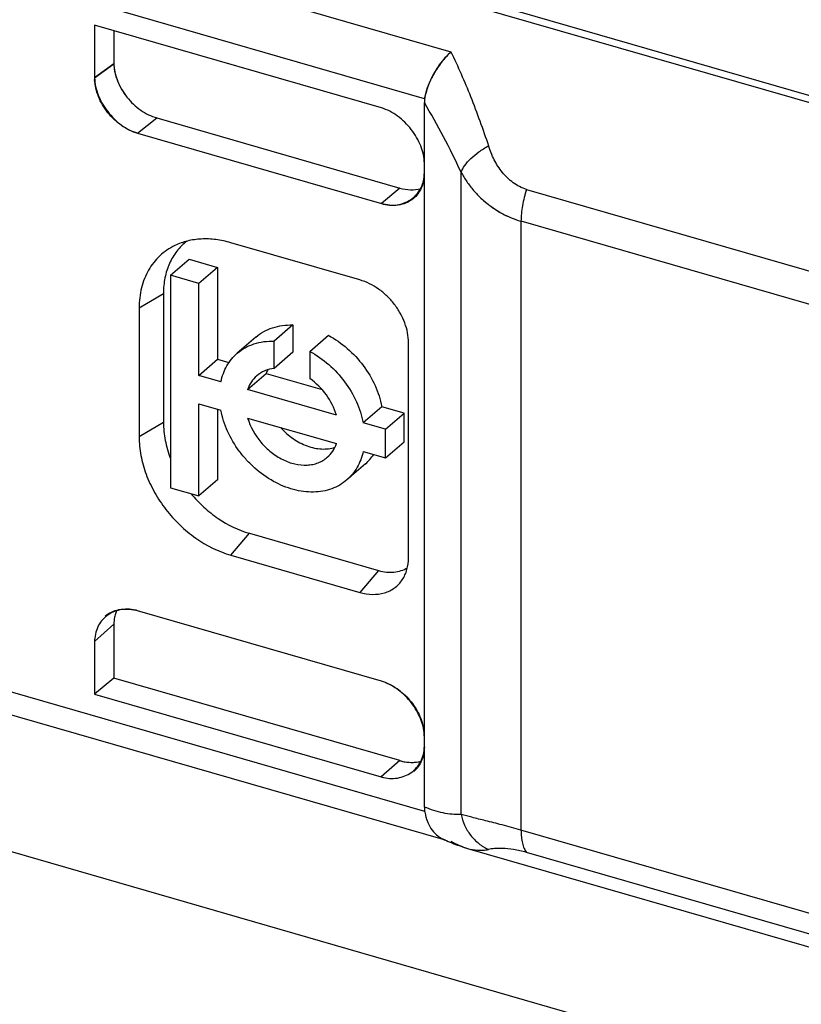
# Model space of a CAD drawing. Header units: millimetres. Extents: x 0 to 210, y 0 to 297.
# Tile 30 of 49: x 132.629 to 133.153, y 212.927 to 213.587. Entities that reach past the tile are written whole.
import ezdxf

# ---------------------------------------------------------------- set-up
doc = ezdxf.new("R2010")
doc.units = ezdxf.units.MM
doc.header["$LTSCALE"] = 19.36
doc.layers.get('0').update_dxf_attribs({"linetype": 'CONTINUOUS'})

msp = doc.modelspace()

# ---------------------------------------------------------------- linework, layer by layer
at = {"color": 7, "linetype": 'Continuous'}
for p, q in [((54.83983, 235.48313), (134.65531, 212.44238)), ((132.69176, 213.55785), (132.67888, 213.54843)), ((132.67888, 213.54843), (132.69176, 213.55783)), ((132.94443, 213.46247), (132.94426, 213.4626)), ((132.87421, 213.14254), (132.87133, 213.14354)), ((132.88378, 213.09018), (132.88383, 213.09016)), ((132.88378, 213.09018), (132.88383, 213.09016))]:
    msp.add_line(p, q, dxfattribs=at)
at = {"color": 9, "linetype": 'Continuous'}
for p, q in [((133.28191, 213.49617), (131.86914, 213.90401)), ((131.87278, 213.90792), (133.28555, 213.50009)), ((131.83081, 213.87974), (132.91804, 213.56588)), ((132.9004, 213.53442), (131.82155, 213.84586)), ((132.70776, 213.51122), (132.72064, 213.52155)), ((132.92481, 213.05412), (132.92481, 213.48512)), ((132.88383, 213.47445), (132.87133, 213.464)), ((132.96878, 213.47351), (133.20546, 213.40519)), ((132.96507, 213.45217), (132.96507, 213.04351)), ((133.20176, 213.38384), (132.96509, 213.45216)), ((132.70875, 213.394), (132.72506, 213.40373)), ((131.82155, 213.36777), (132.9004, 213.05633)), ((132.72506, 213.31713), (132.70875, 213.3074)), ((132.7703, 213.22809), (132.7828, 213.24273)), ((132.8694, 213.21773), (132.8569, 213.20309)), ((132.88379, 213.09017), (132.87131, 213.07929)), ((133.20176, 212.97519), (132.96507, 213.04351)), ((133.20546, 212.96025), (132.96879, 213.02857))]:
    msp.add_line(p, q, dxfattribs=at)
at = {"color": 6, "linetype": 'Continuous'}
for p, q in [((132.87133, 213.52828), (132.67888, 213.58383)), ((132.67888, 213.58383), (132.67888, 213.54843)), ((132.69176, 213.58011), (132.69176, 213.55785)), ((132.9004, 213.53442), (132.9002, 213.53182)), ((132.9002, 213.05905), (132.9002, 213.53182)), ((132.72064, 213.52155), (132.88383, 213.47445)), ((132.70776, 213.51122), (132.87133, 213.464)), ((132.8569, 213.41279), (132.7703, 213.43778)), ((132.72976, 213.41594), (132.74226, 213.42676)), ((132.74226, 213.42676), (132.76139, 213.42124)), ((132.76139, 213.42124), (132.74889, 213.41042)), ((132.76139, 213.42124), (132.76139, 213.3595)), ((132.74889, 213.41042), (132.72976, 213.41594)), ((132.72976, 213.41594), (132.72976, 213.27334)), ((132.74889, 213.34868), (132.74889, 213.41042)), ((132.72506, 213.40373), (132.72506, 213.31713)), ((132.70875, 213.394), (132.70875, 213.3074)), ((132.81196, 213.38254), (132.79946, 213.37171)), ((132.81196, 213.38254), (132.81196, 213.36428)), ((132.7871, 213.37439), (132.7746, 213.36356)), ((132.82335, 213.36482), (132.83585, 213.37564)), ((132.79946, 213.35345), (132.79946, 213.37171)), ((132.88958, 213.22634), (132.88958, 213.37067)), ((132.81196, 213.36428), (132.79946, 213.35345)), ((132.82335, 213.36482), (132.82335, 213.34656)), ((132.74889, 213.34868), (132.76139, 213.3595)), ((132.76139, 213.3595), (132.76904, 213.35729)), ((131.82897, 213.35018), (132.91408, 213.03693)), ((132.76367, 213.34441), (132.74889, 213.34868)), ((132.78159, 213.33924), (132.79409, 213.35006)), ((132.79409, 213.35006), (132.83151, 213.33926)), ((132.84121, 213.32203), (132.78159, 213.33924)), ((132.74889, 213.32955), (132.76367, 213.32529)), ((132.74889, 213.26782), (132.74889, 213.32955)), ((132.76139, 213.32594), (132.76139, 213.27864)), ((132.87164, 213.32768), (132.85914, 213.31685)), ((132.8866, 213.32336), (132.87164, 213.32768)), ((132.8741, 213.31253), (132.8866, 213.32336)), ((132.8866, 213.30423), (132.8866, 213.32336)), ((132.78159, 213.32011), (132.84121, 213.3029)), ((132.8741, 213.31253), (132.85914, 213.31685)), ((132.8741, 213.29341), (132.8741, 213.31253)), ((132.8741, 213.29341), (132.8866, 213.30423)), ((132.85914, 213.29773), (132.8741, 213.29341)), ((132.8607, 213.2894), (132.8482, 213.27857)), ((132.76139, 213.27864), (132.74889, 213.26782)), ((132.72976, 213.27334), (132.74889, 213.26782)), ((132.7828, 213.24273), (132.8694, 213.21773)), ((132.7703, 213.22809), (132.8569, 213.20309)), ((132.87133, 213.14354), (132.70776, 213.19076)), ((132.69176, 213.18167), (132.67888, 213.17021)), ((132.69176, 213.18167), (132.69176, 213.14561)), ((132.67888, 213.17021), (132.67888, 213.13482)), ((132.69176, 213.14561), (132.67888, 213.13482)), ((132.88378, 213.09018), (132.69176, 213.14561)), ((132.67888, 213.13482), (132.8713, 213.07927)), ((132.92917, 213.03131), (133.23647, 212.9426))]:
    msp.add_line(p, q, dxfattribs=at)
msp.add_lwpolyline([(132.91265, 213.03759), (132.91375, 213.03708), (132.91503, 213.03651), (132.91629, 213.03595), (132.91754, 213.03542), (132.91877, 213.03492), (132.91999, 213.03443), (132.9212, 213.03397), (132.92239, 213.03353), (132.92356, 213.03311), (132.92473, 213.0327), (132.92588, 213.03232), (132.92702, 213.03196), (132.92814, 213.03161), (132.92916, 213.03131)], dxfattribs=at)
at = {"color": 7, "linetype": 'Continuous'}
for centre, radius, start, end in [((132.70821, 213.54852), 0.02932, 180.16516, 181.45033), ((132.70865, 213.54853), 0.02976, 181.44876, 182.0842), ((132.70889, 213.54854), 0.03001, 182.08387, 182.472), ((132.93667, 213.52841), 0.03677, 170.10759, 170.59437), ((132.93729, 213.52831), 0.0374, 169.62498, 170.10761), ((132.72979, 213.55325), 0.03299, 252.09077, 253.8938), ((132.87118, 213.4911), 0.02901, 359.95845, 0.50237), ((132.87169, 213.48464), 0.02851, 357.2692, 359.79866), ((132.87564, 213.48453), 0.02455, 357.0686, 0.00541), ((133.04131, 213.44944), 0.07643, 161.6389, 165.31063), ((132.98556, 213.51771), 0.06888, 223.90752, 224.40547), ((132.98481, 213.51694), 0.06781, 224.37885, 233.26512), ((133.04113, 213.44949), 0.07624, 165.3092, 165.59216), ((132.98474, 213.51672), 0.06758, 233.38323, 233.70569), ((132.98442, 213.51643), 0.06716, 233.45035, 233.77486), ((132.98385, 213.51557), 0.06613, 233.73193, 246.99073), ((132.98324, 213.51413), 0.06457, 246.98948, 253.65607), ((132.98297, 213.51409), 0.06443, 247.19647, 253.86814), ((132.71291, 213.18233), 0.02108, 156.48392, 164.59715), ((132.71419, 213.18228), 0.02233, 157.78328, 165.23199), ((132.69897, 213.16001), 0.03198, 75.8708, 76.26233), ((132.69883, 213.15947), 0.03254, 74.06599, 75.86667), ((132.70356, 213.17021), 0.02467, 177.82499, 179.9976), ((132.70799, 213.17013), 0.02911, 179.19081, 179.83832), ((132.70742, 213.17014), 0.02854, 177.97892, 178.53868), ((132.70769, 213.17014), 0.02881, 178.53885, 179.19082), ((132.86171, 213.11111), 0.03383, 68.31581, 73.47644), ((132.87019, 213.10619), 0.03001, 2.78474, 3.20877), ((132.87087, 213.10622), 0.02932, 0.21914, 2.79292), ((132.87148, 213.09977), 0.02871, 359.49417, 0.04239), ((132.89264, 213.12067), 0.03176, 253.89888, 255.6437), ((132.89244, 213.11992), 0.03098, 255.65167, 256.27002), ((132.88032, 213.11056), 0.03256, 253.97887, 254.58007), ((132.88025, 213.11032), 0.03231, 254.58021, 255.06427)]:
    msp.add_arc(centre, radius, start, end, dxfattribs=at)
at = {"color": 9, "linetype": 'Continuous'}
msp.add_arc((132.4646, 213.27236), 0.50701, 24.81182, 30.77985, dxfattribs=at)
at = {"color": 6, "linetype": 'Continuous'}
for centre, radius, start, end in [((132.81595, 213.34236), 0.02317, 154.02876, 160.5848), ((132.83961, 213.31369), 0.03218, 310.96755, 325.93104), ((132.91832, 213.05905), 0.01812, 180.01132, 188.63639)]:
    msp.add_arc(centre, radius, start, end, dxfattribs=at)
at = {"color": 7, "linetype": 'Continuous'}
for points, knots in [([(132.91804, 213.56588), (132.91577, 213.56373), (132.91155, 213.55901), (132.90635, 213.55117), (132.90246, 213.54293), (132.90086, 213.53721), (132.9004, 213.53442)], [0, 0, 0, 0, 0.256015, 0.516371, 0.768754, 1, 1, 1, 1]), ([(132.90293, 213.54346), (132.90373, 213.54554), (132.90562, 213.54967), (132.90913, 213.55554), (132.91326, 213.56102), (132.9164, 213.56434), (132.91804, 213.56588)], [0, 0, 0, 0, 0.24559, 0.498504, 0.752027, 1, 1, 1, 1]), ([(132.69176, 213.55783), (132.6918, 213.55689), (132.69194, 213.55497), (132.6926, 213.5511), (132.6941, 213.54623), (132.69684, 213.54063), (132.70044, 213.53538), (132.70476, 213.53068), (132.70966, 213.52669), (132.71497, 213.52356), (132.71875, 213.5221), (132.72064, 213.52155)], [0, 0, 0, 0, 0.0577, 0.116925, 0.239441, 0.366349, 0.49586, 0.62597, 0.754608, 0.879805, 1, 1, 1, 1]), ([(132.69178, 213.55784), (132.69189, 213.55423), (132.6935, 213.54676), (132.69714, 213.5401), (132.69942, 213.53697)], [0, 0, 0, 0, 0.482936, 1, 1, 1, 1]), ([(132.67888, 213.54843), (132.67889, 213.54448), (132.68032, 213.5384), (132.68394, 213.53103), (132.68755, 213.52569), (132.69185, 213.52085), (132.69821, 213.51537), (132.70384, 213.51235), (132.70776, 213.51122)], [0, 0, 0, 0, 0.23796, 0.365032, 0.494637, 0.624963, 0.754166, 1, 1, 1, 1]), ([(132.70776, 213.51122), (132.70393, 213.51231), (132.69835, 213.51508), (132.69196, 213.52026), (132.68765, 213.52493), (132.68407, 213.53015), (132.6805, 213.53741), (132.67908, 213.54335), (132.67891, 213.54724)], [0, 0, 0, 0, 0.245029, 0.373754, 0.503999, 0.633721, 0.760895, 1, 1, 1, 1]), ([(132.90051, 213.53504), (132.90063, 213.53573), (132.90124, 213.53859), (132.90213, 213.54138), (132.90293, 213.54346)], [0, 0, 0, 0, 0.238664, 1, 1, 1, 1]), ([(132.9002, 213.49108), (132.9002, 213.49502), (132.89877, 213.5011), (132.89514, 213.50847), (132.89154, 213.51381), (132.88724, 213.51865), (132.88088, 213.52412), (132.87525, 213.52715), (132.87133, 213.52828)], [0, 0, 0, 0, 0.237956, 0.365029, 0.494636, 0.624962, 0.754167, 1, 1, 1, 1]), ([(132.87133, 213.464), (132.87309, 213.46349), (132.87663, 213.46284), (132.88189, 213.463), (132.88675, 213.46426), (132.89106, 213.46649), (132.89472, 213.46961), (132.89759, 213.47353), (132.89953, 213.47817), (132.90007, 213.48154), (132.90016, 213.48328)], [0, 0, 0, 0, 0.137442, 0.266996, 0.390289, 0.509611, 0.627511, 0.746699, 0.869993, 1, 1, 1, 1]), ([(132.90016, 213.48328), (132.90009, 213.48169), (132.89967, 213.4786), (132.89821, 213.47425), (132.89594, 213.47044), (132.89394, 213.46832), (132.89284, 213.46741)], [0, 0, 0, 0, 0.265, 0.517892, 0.761482, 1, 1, 1, 1]), ([(132.92481, 213.48512), (132.92599, 213.48296), (132.92858, 213.47872), (132.93314, 213.4728), (132.93836, 213.46736), (132.94223, 213.46411), (132.94426, 213.4626)], [0, 0, 0, 0, 0.24704, 0.495737, 0.746608, 1, 1, 1, 1]), ([(132.96878, 213.47351), (132.9676, 213.46996), (132.96622, 213.46456), (132.96525, 213.45738), (132.96507, 213.45389), (132.96507, 213.45219)], [0, 0, 0, 0, 0.517088, 0.765673, 1, 1, 1, 1]), ([(132.89284, 213.46741), (132.89139, 213.4662), (132.88811, 213.46421), (132.88258, 213.46276), (132.87687, 213.46271), (132.87314, 213.46346), (132.87133, 213.464)], [0, 0, 0, 0, 0.249734, 0.499635, 0.74974, 1, 1, 1, 1]), ([(132.94473, 213.46225), (132.94575, 213.4615), (132.94994, 213.4586), (132.95447, 213.45618), (132.958, 213.4547)], [0, 0, 0, 0, 0.24742, 1, 1, 1, 1]), ([(132.70776, 213.19076), (132.70599, 213.19127), (132.70242, 213.19193), (132.69713, 213.19175), (132.69224, 213.19046), (132.6879, 213.18819), (132.68424, 213.18502), (132.68138, 213.18103), (132.67948, 213.17633), (132.67897, 213.17291), (132.6789, 213.17115)], [0, 0, 0, 0, 0.137339, 0.266744, 0.389877, 0.509064, 0.626898, 0.746133, 0.869628, 1, 1, 1, 1]), ([(132.68597, 213.18712), (132.68726, 213.18823), (132.6902, 213.19012), (132.69529, 213.19174), (132.70087, 213.19211), (132.70466, 213.19154), (132.70656, 213.19107)], [0, 0, 0, 0, 0.234048, 0.475474, 0.729864, 1, 1, 1, 1]), ([(132.6926, 213.18797), (132.69247, 213.18747), (132.69199, 213.1854), (132.69178, 213.18328), (132.69176, 213.18167)], [0, 0, 0, 0, 0.244138, 1, 1, 1, 1]), ([(132.9002, 213.10634), (132.9002, 213.11002), (132.89895, 213.11569), (132.89573, 213.12264), (132.89252, 213.12773), (132.88867, 213.13241), (132.88291, 213.13787), (132.87781, 213.14109), (132.87421, 213.14254)], [0, 0, 0, 0, 0.23648, 0.362519, 0.491252, 0.621084, 0.750438, 1, 1, 1, 1]), ([(132.87421, 213.14254), (132.8777, 213.14116), (132.8844, 213.1372), (132.89119, 213.13023), (132.89545, 213.1237), (132.89865, 213.11695), (132.89995, 213.11147), (132.90015, 213.10787)], [0, 0, 0, 0, 0.248199, 0.506682, 0.635639, 0.761883, 1, 1, 1, 1]), ([(132.87133, 213.07926), (132.87314, 213.07874), (132.87678, 213.07808), (132.88218, 213.0783), (132.88715, 213.07966), (132.89153, 213.08206), (132.8952, 213.08538), (132.89802, 213.08955), (132.89981, 213.09445), (132.9002, 213.09798), (132.9002, 213.0998)], [0, 0, 0, 0, 0.137015, 0.265971, 0.388626, 0.507423, 0.625073, 0.74446, 0.868559, 1, 1, 1, 1]), ([(132.90019, 213.09952), (132.90018, 213.09788), (132.89988, 213.09468), (132.89852, 213.09015), (132.89632, 213.08616), (132.89431, 213.08395), (132.89321, 213.08298)], [0, 0, 0, 0, 0.265952, 0.519098, 0.762286, 1, 1, 1, 1]), ([(132.88383, 213.09016), (132.88619, 213.08948), (132.8909, 213.08867), (132.89569, 213.08917), (132.89789, 213.08976)], [0, 0, 0, 0, 0.518244, 1, 1, 1, 1]), ([(132.88509, 213.08983), (132.88725, 213.0893), (132.89158, 213.08872), (132.89592, 213.08928), (132.89793, 213.08984)], [0, 0, 0, 0, 0.516857, 1, 1, 1, 1])]:
    msp.add_open_spline(points, degree=3, knots=knots, dxfattribs=at)
at = {"color": 9, "linetype": 'Continuous'}
for points, knots in [([(132.91804, 213.56588), (132.92281, 213.55608), (132.93179, 213.53526), (132.93947, 213.51395), (132.94324, 213.50283)], [0, 0, 0, 0, 0.481427, 1, 1, 1, 1]), ([(132.92481, 213.48513), (132.92543, 213.48671), (132.92737, 213.48998), (132.93149, 213.49451), (132.93688, 213.49893), (132.94102, 213.50157), (132.94324, 213.50283)], [0, 0, 0, 0, 0.196889, 0.433877, 0.705057, 1, 1, 1, 1]), ([(132.96878, 213.47351), (132.96719, 213.47401), (132.96407, 213.47527), (132.95978, 213.47792), (132.95592, 213.48117), (132.95138, 213.48615), (132.94682, 213.49332), (132.94427, 213.49961), (132.94324, 213.50283)], [0, 0, 0, 0, 0.124413, 0.248665, 0.373158, 0.498053, 0.74862, 1, 1, 1, 1]), ([(132.92481, 213.05412), (132.92079, 213.05385), (132.91455, 213.05444), (132.90641, 213.05663), (132.90227, 213.05818), (132.9002, 213.05905)], [0, 0, 0, 0, 0.477705, 0.732687, 1, 1, 1, 1]), ([(132.96507, 213.04351), (132.96084, 213.04473), (132.95293, 213.04694), (132.9419, 213.04974), (132.93268, 213.05195), (132.9272, 213.05339), (132.92481, 213.05412)], [0, 0, 0, 0, 0.317187, 0.592041, 0.81973, 1, 1, 1, 1]), ([(132.92481, 213.05412), (132.92534, 213.05163), (132.92697, 213.04668), (132.93033, 213.04107), (132.93378, 213.0371), (132.93761, 213.03364), (132.94093, 213.03161), (132.94324, 213.03057)], [0, 0, 0, 0, 0.246348, 0.5005, 0.628117, 0.754575, 1, 1, 1, 1]), ([(132.96507, 213.04351), (132.96507, 213.04195), (132.96521, 213.039), (132.96589, 213.03487), (132.96702, 213.03138), (132.96814, 213.0294), (132.96878, 213.02858)], [0, 0, 0, 0, 0.299442, 0.567195, 0.800467, 1, 1, 1, 1]), ([(132.91821, 213.03602), (132.92002, 213.03502), (132.92358, 213.03323), (132.92732, 213.03184), (132.92916, 213.03131)], [0, 0, 0, 0, 0.520152, 1, 1, 1, 1]), ([(132.92917, 213.03131), (132.93144, 213.03066), (132.93497, 213.02998), (132.93972, 213.02999), (132.94208, 213.03032), (132.94324, 213.03057)], [0, 0, 0, 0, 0.499696, 0.74986, 1, 1, 1, 1]), ([(132.96879, 213.02857), (132.96588, 213.02939), (132.96056, 213.03059), (132.95329, 213.03135), (132.94829, 213.0313), (132.94513, 213.03095), (132.94382, 213.03071), (132.94324, 213.03057)], [0, 0, 0, 0, 0.350814, 0.63149, 0.845996, 0.930304, 1, 1, 1, 1])]:
    msp.add_open_spline(points, degree=3, knots=knots, dxfattribs=at)
at = {"color": 6, "linetype": 'Continuous'}
for points, knots in [([(132.88383, 213.47445), (132.88614, 213.47378), (132.89076, 213.47298), (132.89545, 213.47342), (132.89762, 213.47397)], [0, 0, 0, 0, 0.517886, 1, 1, 1, 1]), ([(132.7703, 213.43778), (132.76701, 213.43873), (132.76044, 213.44012), (132.75061, 213.44053), (132.74128, 213.43921), (132.73547, 213.43715), (132.73276, 213.43585)], [0, 0, 0, 0, 0.26731, 0.522256, 0.765715, 1, 1, 1, 1]), ([(132.73276, 213.43585), (132.73092, 213.43496), (132.72737, 213.43292), (132.72257, 213.42909), (132.7184, 213.42456), (132.71492, 213.4194), (132.71218, 213.41367), (132.70949, 213.40527), (132.70875, 213.39853), (132.70875, 213.394)], [0, 0, 0, 0, 0.120609, 0.240303, 0.360288, 0.481746, 0.605743, 0.733153, 1, 1, 1, 1]), ([(132.74075, 213.43876), (132.73826, 213.43683), (132.73371, 213.43228), (132.72872, 213.42386), (132.7257, 213.41415), (132.72506, 213.40725), (132.72506, 213.40373)], [0, 0, 0, 0, 0.237665, 0.48031, 0.733291, 1, 1, 1, 1]), ([(132.88958, 213.37067), (132.88958, 213.37515), (132.88816, 213.38208), (132.8842, 213.39055), (132.88014, 213.39666), (132.8752, 213.40215), (132.86782, 213.40824), (132.86135, 213.4115), (132.8569, 213.41279)], [0, 0, 0, 0, 0.237648, 0.364578, 0.494405, 0.625031, 0.754274, 1, 1, 1, 1]), ([(132.7871, 213.37439), (132.78872, 213.37579), (132.79229, 213.37829), (132.79835, 213.38093), (132.805, 213.38242), (132.80961, 213.38262), (132.81196, 213.38254)], [0, 0, 0, 0, 0.240339, 0.484874, 0.737223, 1, 1, 1, 1]), ([(132.83585, 213.37564), (132.84036, 213.37319), (132.84894, 213.36716), (132.85958, 213.35564), (132.86752, 213.34231), (132.87071, 213.33255), (132.87164, 213.32768)], [0, 0, 0, 0, 0.25001, 0.505687, 0.758358, 1, 1, 1, 1]), ([(132.7746, 213.36356), (132.77622, 213.36497), (132.77979, 213.36747), (132.78585, 213.37011), (132.7925, 213.37159), (132.79711, 213.3718), (132.79946, 213.37171)], [0, 0, 0, 0, 0.240339, 0.484874, 0.737223, 1, 1, 1, 1]), ([(132.76367, 213.34441), (132.76407, 213.34631), (132.76513, 213.35), (132.76753, 213.35515), (132.77067, 213.35974), (132.77323, 213.36237), (132.7746, 213.36356)], [0, 0, 0, 0, 0.259709, 0.511383, 0.757226, 1, 1, 1, 1]), ([(132.82335, 213.36482), (132.82786, 213.36237), (132.83644, 213.35633), (132.84708, 213.34481), (132.85502, 213.33148), (132.85821, 213.32173), (132.85914, 213.31685)], [0, 0, 0, 0, 0.25001, 0.505687, 0.758358, 1, 1, 1, 1]), ([(132.78774, 213.34839), (132.78636, 213.3472), (132.78387, 213.34438), (132.78222, 213.34101), (132.78159, 213.33924)], [0, 0, 0, 0, 0.492639, 1, 1, 1, 1]), ([(132.79946, 213.35345), (132.79728, 213.35318), (132.79305, 213.35209), (132.78933, 213.34978), (132.78774, 213.34839)], [0, 0, 0, 0, 0.509585, 1, 1, 1, 1]), ([(132.84121, 213.32203), (132.83978, 213.32689), (132.83502, 213.33623), (132.82759, 213.34358), (132.82335, 213.34656)], [0, 0, 0, 0, 0.494743, 1, 1, 1, 1]), ([(132.8482, 213.27857), (132.84672, 213.27729), (132.84348, 213.27498), (132.83802, 213.27243), (132.83205, 213.27085), (132.82568, 213.27024), (132.81905, 213.27062), (132.80988, 213.27246), (132.79847, 213.27722), (132.78819, 213.28457), (132.78083, 213.2918), (132.77423, 213.2998), (132.76773, 213.31079), (132.76458, 213.32046), (132.76367, 213.32529)], [0, 0, 0, 0, 0.051859, 0.104481, 0.158539, 0.214549, 0.272833, 0.333513, 0.461394, 0.596144, 0.664986, 0.733986, 0.869953, 1, 1, 1, 1]), ([(132.72506, 213.31713), (132.72506, 213.31311), (132.72592, 213.30485), (132.72825, 213.2969), (132.72976, 213.29295)], [0, 0, 0, 0, 0.487262, 1, 1, 1, 1]), ([(132.78159, 213.32011), (132.78334, 213.31417), (132.7881, 213.30569), (132.79706, 213.29698), (132.80484, 213.29199), (132.81309, 213.28896), (132.82006, 213.28825), (132.82528, 213.2889), (132.82889, 213.28994), (132.8322, 213.29154), (132.83416, 213.29296), (132.83507, 213.29374)], [0, 0, 0, 0, 0.269195, 0.406942, 0.540871, 0.667642, 0.785486, 0.84129, 0.895296, 0.947994, 1, 1, 1, 1]), ([(132.8038, 213.3137), (132.80626, 213.31093), (132.81172, 213.30603), (132.81971, 213.30177), (132.82632, 213.29986), (132.83114, 213.29922), (132.8358, 213.29937), (132.83878, 213.30001), (132.84019, 213.30046)], [0, 0, 0, 0, 0.273015, 0.534506, 0.658634, 0.777465, 0.891053, 1, 1, 1, 1]), ([(132.70875, 213.3074), (132.70875, 213.30327), (132.7096, 213.29477), (132.71316, 213.28222), (132.71887, 213.26995), (132.72652, 213.25845), (132.73583, 213.24811), (132.74972, 213.23665), (132.7619, 213.23051), (132.7703, 213.22809)], [0, 0, 0, 0, 0.116222, 0.238355, 0.365167, 0.494874, 0.625379, 0.754502, 1, 1, 1, 1]), ([(132.83507, 213.29374), (132.83645, 213.29494), (132.83893, 213.29776), (132.84058, 213.30113), (132.84121, 213.3029)], [0, 0, 0, 0, 0.492639, 1, 1, 1, 1]), ([(132.85914, 213.29773), (132.85873, 213.29583), (132.85767, 213.29214), (132.85527, 213.28699), (132.85213, 213.2824), (132.84957, 213.27976), (132.8482, 213.27857)], [0, 0, 0, 0, 0.259709, 0.511383, 0.757226, 1, 1, 1, 1]), ([(132.74365, 213.26933), (132.74628, 213.26614), (132.75196, 213.26017), (132.76448, 213.25022), (132.77534, 213.24488), (132.7828, 213.24273)], [0, 0, 0, 0, 0.258608, 0.513997, 1, 1, 1, 1]), ([(132.88538, 213.21152), (132.88607, 213.21255), (132.8873, 213.21476), (132.88909, 213.21966), (132.88958, 213.22365), (132.88958, 213.22634)], [0, 0, 0, 0, 0.238564, 0.483918, 1, 1, 1, 1]), ([(132.8694, 213.21773), (132.87113, 213.21723), (132.87459, 213.21653), (132.87976, 213.21648), (132.88459, 213.21747), (132.88752, 213.21882), (132.88884, 213.21965)], [0, 0, 0, 0, 0.269029, 0.524046, 0.766528, 1, 1, 1, 1]), ([(132.8569, 213.20309), (132.85967, 213.20229), (132.86522, 213.20136), (132.87212, 213.20219), (132.877, 213.20407), (132.88026, 213.20603), (132.8831, 213.20852), (132.88468, 213.21048), (132.88538, 213.21152)], [0, 0, 0, 0, 0.272152, 0.524472, 0.645227, 0.763715, 0.881444, 1, 1, 1, 1]), ([(132.9004, 213.05633), (132.90048, 213.05578), (132.90068, 213.05469), (132.90097, 213.05334), (132.90126, 213.05229), (132.90155, 213.05126), (132.90244, 213.04862), (132.90436, 213.04464), (132.90801, 213.04032), (132.91105, 213.0383), (132.91264, 213.03756)], [0, 0, 0, 0, 0.072057, 0.142738, 0.177656, 0.212136, 0.280055, 0.537316, 0.774982, 1, 1, 1, 1])]:
    msp.add_open_spline(points, degree=3, knots=knots, dxfattribs=at)
at = {"color": 7, "linetype": 'Continuous'}
msp.add_open_spline([(132.88378, 213.09018), (132.8838, 213.09017), (132.88381, 213.09017), (132.88383, 213.09016)], degree=3, dxfattribs=at)

doc.saveas('drawing.dxf')
